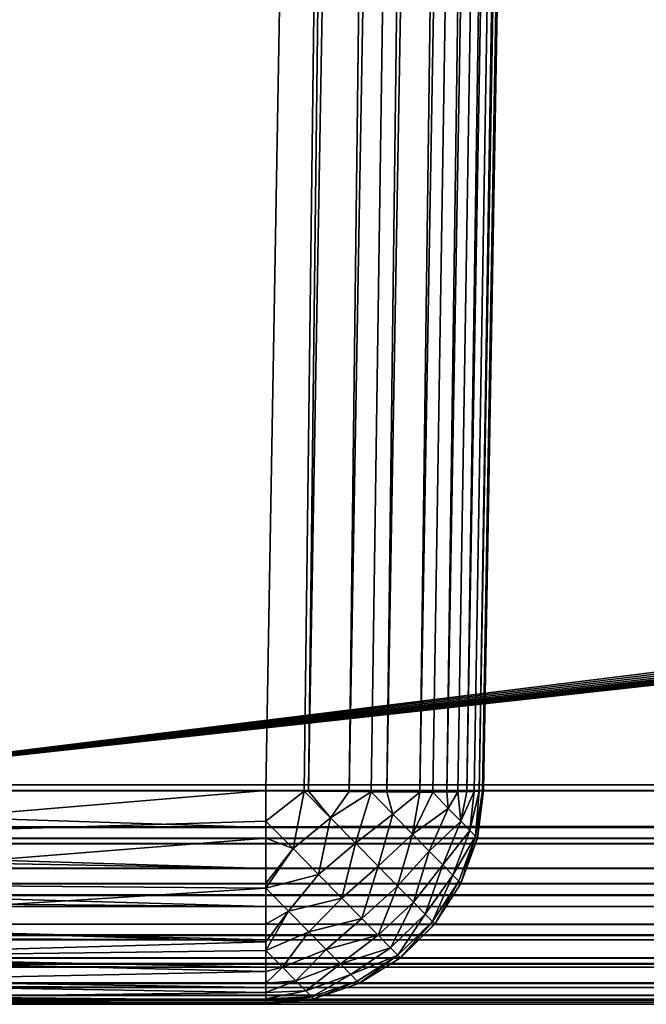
# Model space of a CAD drawing. Header units: millimetres. Extents: x -72 to 72, y -72 to 72.
# Tile 9 of 65: x -68.81 to -67.37, y -72.5 to -70.24. Entities that reach past the tile are written whole.
import ezdxf

# ---------------------------------------------------------------- set-up
doc = ezdxf.new("R2010")
doc.units = ezdxf.units.MM
doc.header["$LTSCALE"] = 65.185185
for name, color, linetype in [('100', 7, 'CONTINUOUS'), ('101', 7, 'CONTINUOUS'), ('102', 7, 'CONTINUOUS'), ('110', 7, 'CONTINUOUS'), ('137', 7, 'CONTINUOUS'), ('138', 7, 'CONTINUOUS'), ('139', 7, 'CONTINUOUS'), ('49', 7, 'CONTINUOUS'), ('53', 7, 'CONTINUOUS'), ('60', 7, 'CONTINUOUS'), ('63', 7, 'CONTINUOUS'), ('66', 7, 'CONTINUOUS'), ('77', 7, 'CONTINUOUS'), ('86', 7, 'CONTINUOUS'), ('92', 7, 'CONTINUOUS')]:
    doc.layers.add(name, color=color, linetype=linetype)

msp = doc.modelspace()

# ---------------------------------------------------------------- linework, layer by layer
at = {"layer": '100', "color": 18, "linetype": 'Continuous', "true_color": 0x640303}
for points in [[(-68.2413, -72.0087, 9.45), (-69.5501, -72.0087, 9.45), (-69.5501, -72.1185, 9.4358), (-68.2413, -72.0087, 9.45)], [(-68.2413, -72.0789, 9.4438), (-68.2413, -72.0087, 9.45), (-69.5501, -72.1185, 9.4358), (-68.2413, -72.0789, 9.4438)], [(-68.2413, -72.1185, 9.4358), (-68.2413, -72.0789, 9.4438), (-69.5501, -72.1185, 9.4358), (-68.2413, -72.1185, 9.4358)], [(-68.2413, -72.2225, 9.3978), (-68.2413, -72.1185, 9.4358), (-69.5501, -72.2226, 9.3978), (-68.2413, -72.2225, 9.3978)], [(-69.5501, -72.2226, 9.3978), (-68.2413, -72.1185, 9.4358), (-69.5501, -72.1185, 9.4358), (-69.5501, -72.2226, 9.3978)], [(-68.2413, -72.2333, 9.3923), (-68.2413, -72.2225, 9.3978), (-69.5501, -72.2226, 9.3978), (-68.2413, -72.2333, 9.3923)], [(-69.5501, -72.3158, 9.3377), (-68.2413, -72.2333, 9.3923), (-69.5501, -72.2226, 9.3978), (-69.5501, -72.3158, 9.3377)], [(-68.2413, -72.3156, 9.3379), (-68.2413, -72.2333, 9.3923), (-69.5501, -72.3158, 9.3377), (-68.2413, -72.3156, 9.3379)], [(-68.2413, -72.3566, 9.3005), (-68.2413, -72.3156, 9.3379), (-69.5501, -72.3158, 9.3377), (-68.2413, -72.3566, 9.3005)], [(-69.5501, -72.3934, 9.2586), (-68.2413, -72.3566, 9.3005), (-69.5501, -72.3158, 9.3377), (-69.5501, -72.3934, 9.2586)], [(-68.2413, -72.3762, 9.2795), (-68.2413, -72.3566, 9.3005), (-69.5501, -72.3934, 9.2586), (-68.2413, -72.3762, 9.2795)], [(-68.2413, -72.3932, 9.2589), (-68.2413, -72.3762, 9.2795), (-69.5501, -72.3934, 9.2586), (-68.2413, -72.3932, 9.2589)], [(-68.2413, -72.425, 9.2134), (-68.2413, -72.3932, 9.2589), (-69.5501, -72.3934, 9.2586), (-68.2413, -72.425, 9.2134)], [(-69.5501, -72.4518, 9.1644), (-68.2413, -72.425, 9.2134), (-69.5501, -72.3934, 9.2586), (-69.5501, -72.4518, 9.1644)], [(-68.2413, -72.4516, 9.1648), (-68.2413, -72.425, 9.2134), (-69.5501, -72.4518, 9.1644), (-68.2413, -72.4516, 9.1648)], [(-68.2413, -72.4726, 9.1134), (-68.2413, -72.4516, 9.1648), (-69.5501, -72.4518, 9.1644), (-68.2413, -72.4726, 9.1134)], [(-69.5501, -72.4879, 9.0596), (-68.2413, -72.4726, 9.1134), (-69.5501, -72.4518, 9.1644), (-69.5501, -72.4879, 9.0596)], [(-68.2413, -72.4877, 9.0601), (-68.2413, -72.4726, 9.1134), (-69.5501, -72.4879, 9.0596), (-68.2413, -72.4877, 9.0601)], [(-68.2413, -72.4969, 9.0054), (-68.2413, -72.4877, 9.0601), (-69.5501, -72.4879, 9.0596), (-68.2413, -72.4969, 9.0054)], [(-69.5501, -72.5, 8.9501), (-68.2413, -72.4969, 9.0054), (-69.5501, -72.4879, 9.0596), (-69.5501, -72.5, 8.9501)], [(-69.5501, -72.5, 8.9501), (-68.2413, -72.5, 8.9501), (-68.2413, -72.4969, 9.0054), (-69.5501, -72.5, 8.9501)]]:
    msp.add_3dface(points, dxfattribs=at)
at = {"layer": '101', "color": 18, "linetype": 'Continuous', "true_color": 0x640303}
for points in [[(-68.2413, -72.0087, 9.45), (-68.2413, -72.0789, 9.4438), (-68.1533, -72.0101, 9.4422), (-68.2413, -72.0087, 9.45)], [(-67.7598, -72.1136, 9.0223), (-67.7555, -72.118, 8.9501), (-67.7438, -72.0095, 8.9991), (-67.7598, -72.1136, 9.0223)], [(-67.7511, -72.0103, 9.0476), (-67.7598, -72.1136, 9.0223), (-67.7438, -72.0095, 8.9991), (-67.7511, -72.0103, 9.0476)], [(-67.7555, -72.118, 8.9501), (-67.7414, -72.0087, 8.9501), (-67.7438, -72.0095, 8.9991), (-67.7555, -72.118, 8.9501)], [(-68.1533, -72.0101, 9.4422), (-68.2413, -72.0789, 9.4438), (-68.179, -72.1421, 9.4254), (-68.1533, -72.0101, 9.4422)], [(-68.0926, -72.0719, 9.422), (-68.1533, -72.0101, 9.4422), (-68.179, -72.1421, 9.4254), (-68.0926, -72.0719, 9.422)], [(-68.1533, -72.0101, 9.4422), (-68.0926, -72.0719, 9.422), (-68.1438, -72.0103, 9.4404), (-68.1533, -72.0101, 9.4422)], [(-68.1438, -72.0103, 9.4404), (-68.0926, -72.0719, 9.422), (-68.0501, -72.0114, 9.4119), (-68.1438, -72.0103, 9.4404)], [(-68.0926, -72.0719, 9.422), (-67.9994, -72.0119, 9.3875), (-68.0501, -72.0114, 9.4119), (-68.0926, -72.0719, 9.422)], [(-68.0355, -72.13, 9.3868), (-67.9994, -72.0119, 9.3875), (-68.0926, -72.0719, 9.422), (-68.0355, -72.13, 9.3868)], [(-67.9494, -72.0634, 9.3511), (-67.9994, -72.0119, 9.3875), (-68.0355, -72.13, 9.3868), (-67.9494, -72.0634, 9.3511)], [(-67.9994, -72.0119, 9.3875), (-67.9494, -72.0634, 9.3511), (-67.9636, -72.0121, 9.3657), (-67.9994, -72.0119, 9.3875)], [(-67.9636, -72.0121, 9.3657), (-67.9494, -72.0634, 9.3511), (-67.8879, -72.0123, 9.3035), (-67.9636, -72.0121, 9.3657)], [(-67.9494, -72.0634, 9.3511), (-67.9047, -72.1089, 9.3034), (-67.8879, -72.0123, 9.3035), (-67.9494, -72.0634, 9.3511)], [(-67.8224, -72.0499, 9.2184), (-67.8581, -72.0123, 9.271), (-67.9047, -72.1089, 9.3034), (-67.8224, -72.0499, 9.2184)], [(-67.9047, -72.1089, 9.3034), (-67.8581, -72.0123, 9.271), (-67.8879, -72.0123, 9.3035), (-67.9047, -72.1089, 9.3034)], [(-67.8581, -72.0123, 9.271), (-67.8224, -72.0499, 9.2184), (-67.8257, -72.0121, 9.2278), (-67.8581, -72.0123, 9.271)], [(-67.8257, -72.0121, 9.2278), (-67.8224, -72.0499, 9.2184), (-67.8005, -72.0118, 9.1857), (-67.8257, -72.0121, 9.2278)], [(-67.8224, -72.0499, 9.2184), (-67.7938, -72.079, 9.1585), (-67.8005, -72.0118, 9.1857), (-67.8224, -72.0499, 9.2184)], [(-67.8005, -72.0118, 9.1857), (-67.7938, -72.079, 9.1585), (-67.7795, -72.0114, 9.1413), (-67.8005, -72.0118, 9.1857)], [(-67.7938, -72.079, 9.1585), (-67.7727, -72.1005, 9.0925), (-67.763, -72.0109, 9.0952), (-67.7938, -72.079, 9.1585)], [(-67.7795, -72.0114, 9.1413), (-67.7938, -72.079, 9.1585), (-67.763, -72.0109, 9.0952), (-67.7795, -72.0114, 9.1413)], [(-67.7727, -72.1005, 9.0925), (-67.7598, -72.1136, 9.0223), (-67.7511, -72.0103, 9.0476), (-67.7727, -72.1005, 9.0925)], [(-67.763, -72.0109, 9.0952), (-67.7727, -72.1005, 9.0925), (-67.7511, -72.0103, 9.0476), (-67.763, -72.0109, 9.0952)], [(-67.8662, -72.1481, 9.2456), (-67.8224, -72.0499, 9.2184), (-67.9047, -72.1089, 9.3034), (-67.8662, -72.1481, 9.2456)], [(-67.7938, -72.079, 9.1585), (-67.8224, -72.0499, 9.2184), (-67.8662, -72.1481, 9.2456), (-67.7938, -72.079, 9.1585)], [(-68.1204, -72.2018, 9.3913), (-68.0926, -72.0719, 9.422), (-68.179, -72.1421, 9.4254), (-68.1204, -72.2018, 9.3913)], [(-68.0355, -72.13, 9.3868), (-68.0926, -72.0719, 9.422), (-68.1204, -72.2018, 9.3913), (-68.0355, -72.13, 9.3868)], [(-67.9837, -72.1827, 9.3377), (-67.9494, -72.0634, 9.3511), (-68.0355, -72.13, 9.3868), (-67.9837, -72.1827, 9.3377)], [(-67.9047, -72.1089, 9.3034), (-67.9494, -72.0634, 9.3511), (-67.9837, -72.1827, 9.3377), (-67.9047, -72.1089, 9.3034)], [(-68.2413, -72.0789, 9.4438), (-68.2413, -72.1185, 9.4358), (-68.179, -72.1421, 9.4254), (-68.2413, -72.0789, 9.4438)], [(-67.835, -72.1798, 9.1794), (-67.7938, -72.079, 9.1585), (-67.8662, -72.1481, 9.2456), (-67.835, -72.1798, 9.1794)], [(-67.7727, -72.1005, 9.0925), (-67.7938, -72.079, 9.1585), (-67.835, -72.1798, 9.1794), (-67.7727, -72.1005, 9.0925)], [(-67.8121, -72.2031, 9.1067), (-67.7727, -72.1005, 9.0925), (-67.835, -72.1798, 9.1794), (-67.8121, -72.2031, 9.1067)], [(-67.7598, -72.1136, 9.0223), (-67.7727, -72.1005, 9.0925), (-67.8121, -72.2031, 9.1067), (-67.7598, -72.1136, 9.0223)], [(-68.2413, -72.1185, 9.4358), (-68.2413, -72.2225, 9.3978), (-68.179, -72.1421, 9.4254), (-68.2413, -72.1185, 9.4358)], [(-67.9388, -72.2284, 9.2761), (-67.9047, -72.1089, 9.3034), (-67.9837, -72.1827, 9.3377), (-67.9388, -72.2284, 9.2761)], [(-67.8662, -72.1481, 9.2456), (-67.9047, -72.1089, 9.3034), (-67.9388, -72.2284, 9.2761), (-67.8662, -72.1481, 9.2456)], [(-67.7981, -72.2173, 9.0295), (-67.7598, -72.1136, 9.0223), (-67.8121, -72.2031, 9.1067), (-67.7981, -72.2173, 9.0295)], [(-67.7934, -72.2221, 8.9501), (-67.7598, -72.1136, 9.0223), (-67.7981, -72.2173, 9.0295), (-67.7934, -72.2221, 8.9501)], [(-67.7934, -72.2221, 8.9501), (-67.7555, -72.118, 8.9501), (-67.7598, -72.1136, 9.0223), (-67.7934, -72.2221, 8.9501)], [(-68.2413, -72.2225, 9.3978), (-68.2413, -72.2333, 9.3923), (-68.179, -72.1421, 9.4254), (-68.2413, -72.2225, 9.3978)], [(-68.2413, -72.2333, 9.3923), (-68.1204, -72.2018, 9.3913), (-68.179, -72.1421, 9.4254), (-68.2413, -72.2333, 9.3923)], [(-68.067, -72.2561, 9.3426), (-68.0355, -72.13, 9.3868), (-68.1204, -72.2018, 9.3913), (-68.067, -72.2561, 9.3426)], [(-67.9837, -72.1827, 9.3377), (-68.0355, -72.13, 9.3868), (-68.067, -72.2561, 9.3426), (-67.9837, -72.1827, 9.3377)], [(-67.9023, -72.2655, 9.2042), (-67.8662, -72.1481, 9.2456), (-67.9388, -72.2284, 9.2761), (-67.9023, -72.2655, 9.2042)], [(-67.835, -72.1798, 9.1794), (-67.8662, -72.1481, 9.2456), (-67.9023, -72.2655, 9.2042), (-67.835, -72.1798, 9.1794)], [(-68.0207, -72.3032, 9.2809), (-67.9837, -72.1827, 9.3377), (-68.067, -72.2561, 9.3426), (-68.0207, -72.3032, 9.2809)], [(-67.9388, -72.2284, 9.2761), (-67.9837, -72.1827, 9.3377), (-68.0207, -72.3032, 9.2809), (-67.9388, -72.2284, 9.2761)], [(-67.8754, -72.2929, 9.1241), (-67.835, -72.1798, 9.1794), (-67.9023, -72.2655, 9.2042), (-67.8754, -72.2929, 9.1241)], [(-67.8121, -72.2031, 9.1067), (-67.835, -72.1798, 9.1794), (-67.8754, -72.2929, 9.1241), (-67.8121, -72.2031, 9.1067)], [(-68.1204, -72.2018, 9.3913), (-68.2413, -72.2333, 9.3923), (-68.1893, -72.2859, 9.357), (-68.1204, -72.2018, 9.3913)], [(-68.067, -72.2561, 9.3426), (-68.1204, -72.2018, 9.3913), (-68.1893, -72.2859, 9.357), (-68.067, -72.2561, 9.3426)], [(-67.8589, -72.3097, 9.0385), (-67.8121, -72.2031, 9.1067), (-67.8754, -72.2929, 9.1241), (-67.8589, -72.3097, 9.0385)], [(-67.7981, -72.2173, 9.0295), (-67.8121, -72.2031, 9.1067), (-67.8589, -72.3097, 9.0385), (-67.7981, -72.2173, 9.0295)], [(-68.2413, -72.2333, 9.3923), (-68.2413, -72.3156, 9.3379), (-68.1893, -72.2859, 9.357), (-68.2413, -72.2333, 9.3923)], [(-67.9831, -72.3415, 9.2083), (-67.9388, -72.2284, 9.2761), (-68.0207, -72.3032, 9.2809), (-67.9831, -72.3415, 9.2083)], [(-67.9023, -72.2655, 9.2042), (-67.9388, -72.2284, 9.2761), (-67.9831, -72.3415, 9.2083), (-67.9023, -72.2655, 9.2042)], [(-67.8534, -72.3154, 8.9501), (-67.7981, -72.2173, 9.0295), (-67.8589, -72.3097, 9.0385), (-67.8534, -72.3154, 8.9501)], [(-67.8534, -72.3154, 8.9501), (-67.7934, -72.2221, 8.9501), (-67.7981, -72.2173, 9.0295), (-67.8534, -72.3154, 8.9501)], [(-68.1427, -72.3333, 9.3095), (-68.067, -72.2561, 9.3426), (-68.1893, -72.2859, 9.357), (-68.1427, -72.3333, 9.3095)], [(-68.0207, -72.3032, 9.2809), (-68.067, -72.2561, 9.3426), (-68.1427, -72.3333, 9.3095), (-68.0207, -72.3032, 9.2809)], [(-67.9552, -72.3699, 9.1271), (-67.9023, -72.2655, 9.2042), (-67.9831, -72.3415, 9.2083), (-67.9552, -72.3699, 9.1271)], [(-67.8754, -72.2929, 9.1241), (-67.9023, -72.2655, 9.2042), (-67.9552, -72.3699, 9.1271), (-67.8754, -72.2929, 9.1241)], [(-68.2413, -72.3156, 9.3379), (-68.2413, -72.3566, 9.3005), (-68.1893, -72.2859, 9.357), (-68.2413, -72.3156, 9.3379)], [(-68.2413, -72.3566, 9.3005), (-68.2413, -72.3762, 9.2795), (-68.1893, -72.2859, 9.357), (-68.2413, -72.3566, 9.3005)], [(-68.2413, -72.3762, 9.2795), (-68.1427, -72.3333, 9.3095), (-68.1893, -72.2859, 9.357), (-68.2413, -72.3762, 9.2795)], [(-68.1026, -72.3741, 9.2514), (-68.0207, -72.3032, 9.2809), (-68.1427, -72.3333, 9.3095), (-68.1026, -72.3741, 9.2514)], [(-67.9831, -72.3415, 9.2083), (-68.0207, -72.3032, 9.2809), (-68.1026, -72.3741, 9.2514), (-67.9831, -72.3415, 9.2083)], [(-67.9381, -72.3872, 9.0401), (-67.8754, -72.2929, 9.1241), (-67.9552, -72.3699, 9.1271), (-67.9381, -72.3872, 9.0401)], [(-67.8589, -72.3097, 9.0385), (-67.8754, -72.2929, 9.1241), (-67.9381, -72.3872, 9.0401), (-67.8589, -72.3097, 9.0385)], [(-67.9324, -72.3931, 8.9501), (-67.8589, -72.3097, 9.0385), (-67.9381, -72.3872, 9.0401), (-67.9324, -72.3931, 8.9501)], [(-67.9324, -72.3931, 8.9501), (-67.8534, -72.3154, 8.9501), (-67.8589, -72.3097, 9.0385), (-67.9324, -72.3931, 8.9501)], [(-68.1427, -72.3333, 9.3095), (-68.2413, -72.3762, 9.2795), (-68.2031, -72.4147, 9.2268), (-68.1427, -72.3333, 9.3095)], [(-68.1026, -72.3741, 9.2514), (-68.1427, -72.3333, 9.3095), (-68.2031, -72.4147, 9.2268), (-68.1026, -72.3741, 9.2514)], [(-68.0701, -72.4072, 9.1843), (-67.9831, -72.3415, 9.2083), (-68.1026, -72.3741, 9.2514), (-68.0701, -72.4072, 9.1843)], [(-67.9552, -72.3699, 9.1271), (-67.9831, -72.3415, 9.2083), (-68.0701, -72.4072, 9.1843), (-67.9552, -72.3699, 9.1271)], [(-68.0462, -72.4316, 9.1102), (-67.9552, -72.3699, 9.1271), (-68.0701, -72.4072, 9.1843), (-68.0462, -72.4316, 9.1102)], [(-67.9381, -72.3872, 9.0401), (-67.9552, -72.3699, 9.1271), (-68.0462, -72.4316, 9.1102), (-67.9381, -72.3872, 9.0401)], [(-68.2413, -72.3762, 9.2795), (-68.2413, -72.3932, 9.2589), (-68.2413, -72.425, 9.2134), (-68.2413, -72.3762, 9.2795)], [(-68.2413, -72.3762, 9.2795), (-68.2413, -72.425, 9.2134), (-68.2031, -72.4147, 9.2268), (-68.2413, -72.3762, 9.2795)], [(-68.1724, -72.4459, 9.1656), (-68.1026, -72.3741, 9.2514), (-68.2031, -72.4147, 9.2268), (-68.1724, -72.4459, 9.1656)], [(-68.0701, -72.4072, 9.1843), (-68.1026, -72.3741, 9.2514), (-68.1724, -72.4459, 9.1656), (-68.0701, -72.4072, 9.1843)], [(-68.0315, -72.4465, 9.0314), (-67.9381, -72.3872, 9.0401), (-68.0462, -72.4316, 9.1102), (-68.0315, -72.4465, 9.0314)], [(-68.0266, -72.4515, 8.9501), (-67.9381, -72.3872, 9.0401), (-68.0315, -72.4465, 9.0314), (-68.0266, -72.4515, 8.9501)], [(-68.0266, -72.4515, 8.9501), (-67.9324, -72.3931, 8.9501), (-67.9381, -72.3872, 9.0401), (-68.0266, -72.4515, 8.9501)], [(-68.2413, -72.425, 9.2134), (-68.2413, -72.4516, 9.1648), (-68.2031, -72.4147, 9.2268), (-68.2413, -72.425, 9.2134)], [(-68.2413, -72.4516, 9.1648), (-68.1724, -72.4459, 9.1656), (-68.2031, -72.4147, 9.2268), (-68.2413, -72.4516, 9.1648)], [(-68.1498, -72.4689, 9.0976), (-68.0701, -72.4072, 9.1843), (-68.1724, -72.4459, 9.1656), (-68.1498, -72.4689, 9.0976)], [(-68.0462, -72.4316, 9.1102), (-68.0701, -72.4072, 9.1843), (-68.1498, -72.4689, 9.0976), (-68.0462, -72.4316, 9.1102)], [(-68.136, -72.483, 9.025), (-68.0462, -72.4316, 9.1102), (-68.1498, -72.4689, 9.0976), (-68.136, -72.483, 9.025)], [(-68.0315, -72.4465, 9.0314), (-68.0462, -72.4316, 9.1102), (-68.136, -72.483, 9.025), (-68.0315, -72.4465, 9.0314)], [(-68.2413, -72.4516, 9.1648), (-68.2413, -72.4726, 9.1134), (-68.1724, -72.4459, 9.1656), (-68.2413, -72.4516, 9.1648)], [(-68.2413, -72.4726, 9.1134), (-68.1498, -72.4689, 9.0976), (-68.1724, -72.4459, 9.1656), (-68.2413, -72.4726, 9.1134)], [(-68.1313, -72.4877, 8.9501), (-68.0315, -72.4465, 9.0314), (-68.136, -72.483, 9.025), (-68.1313, -72.4877, 8.9501)], [(-68.1313, -72.4877, 8.9501), (-68.0266, -72.4515, 8.9501), (-68.0315, -72.4465, 9.0314), (-68.1313, -72.4877, 8.9501)], [(-68.2413, -72.4726, 9.1134), (-68.2413, -72.4877, 9.0601), (-68.1498, -72.4689, 9.0976), (-68.2413, -72.4726, 9.1134)], [(-68.2413, -72.4877, 9.0601), (-68.136, -72.483, 9.025), (-68.1498, -72.4689, 9.0976), (-68.2413, -72.4877, 9.0601)], [(-68.2413, -72.5, 8.9501), (-68.1313, -72.4877, 8.9501), (-68.136, -72.483, 9.025), (-68.2413, -72.5, 8.9501)], [(-68.2413, -72.4969, 9.0054), (-68.2413, -72.5, 8.9501), (-68.136, -72.483, 9.025), (-68.2413, -72.4969, 9.0054)], [(-68.2413, -72.4877, 9.0601), (-68.2413, -72.4969, 9.0054), (-68.136, -72.483, 9.025), (-68.2413, -72.4877, 9.0601)]]:
    msp.add_3dface(points, dxfattribs=at)
at = {"layer": '102', "color": 18, "linetype": 'Continuous', "true_color": 0x640303}
for points in [[(-67.9359, -54.5068, 9.7555), (-68.2413, -72.0087, 9.45), (-68.1533, -72.0101, 9.4422), (-67.9359, -54.5068, 9.7555)], [(-67.9359, -54.5068, 9.7555), (-68.1533, -72.0101, 9.4422), (-68.1438, -72.0103, 9.4404), (-67.9359, -54.5068, 9.7555)], [(-67.9359, -54.5068, 9.7555), (-68.1438, -72.0103, 9.4404), (-67.8383, -54.5074, 9.7459), (-67.9359, -54.5068, 9.7555)], [(-68.1438, -72.0103, 9.4404), (-68.0501, -72.0114, 9.4119), (-67.8383, -54.5074, 9.7459), (-68.1438, -72.0103, 9.4404)], [(-67.8383, -54.5074, 9.7459), (-68.0501, -72.0114, 9.4119), (-67.7445, -54.5076, 9.7174), (-67.8383, -54.5074, 9.7459)], [(-68.0501, -72.0114, 9.4119), (-67.9994, -72.0119, 9.3875), (-67.7445, -54.5076, 9.7174), (-68.0501, -72.0114, 9.4119)], [(-67.9994, -72.0119, 9.3875), (-67.9636, -72.0121, 9.3657), (-67.7445, -54.5076, 9.7174), (-67.9994, -72.0119, 9.3875)], [(-67.9636, -72.0121, 9.3657), (-67.8879, -72.0123, 9.3035), (-67.6581, -54.5075, 9.6712), (-67.9636, -72.0121, 9.3657)], [(-67.7445, -54.5076, 9.7174), (-67.9636, -72.0121, 9.3657), (-67.6581, -54.5075, 9.6712), (-67.7445, -54.5076, 9.7174)], [(-67.8879, -72.0123, 9.3035), (-67.8581, -72.0123, 9.271), (-67.5823, -54.507, 9.609), (-67.8879, -72.0123, 9.3035)], [(-67.6581, -54.5075, 9.6712), (-67.8879, -72.0123, 9.3035), (-67.5823, -54.507, 9.609), (-67.6581, -54.5075, 9.6712)], [(-67.8581, -72.0123, 9.271), (-67.8257, -72.0121, 9.2278), (-67.5823, -54.507, 9.609), (-67.8581, -72.0123, 9.271)], [(-67.8257, -72.0121, 9.2278), (-67.8005, -72.0118, 9.1857), (-67.5201, -54.5062, 9.5333), (-67.8257, -72.0121, 9.2278)], [(-67.5823, -54.507, 9.609), (-67.8257, -72.0121, 9.2278), (-67.5201, -54.5062, 9.5333), (-67.5823, -54.507, 9.609)], [(-67.8005, -72.0118, 9.1857), (-67.7795, -72.0114, 9.1413), (-67.5201, -54.5062, 9.5333), (-67.8005, -72.0118, 9.1857)], [(-67.7795, -72.0114, 9.1413), (-67.763, -72.0109, 9.0952), (-67.4739, -54.5052, 9.4468), (-67.7795, -72.0114, 9.1413)], [(-67.5201, -54.5062, 9.5333), (-67.7795, -72.0114, 9.1413), (-67.4739, -54.5052, 9.4468), (-67.5201, -54.5062, 9.5333)], [(-67.763, -72.0109, 9.0952), (-67.7511, -72.0103, 9.0476), (-67.4739, -54.5052, 9.4468), (-67.763, -72.0109, 9.0952)], [(-67.7511, -72.0103, 9.0476), (-67.7438, -72.0095, 8.9991), (-67.4455, -54.504, 9.353), (-67.7511, -72.0103, 9.0476)], [(-67.4739, -54.5052, 9.4468), (-67.7511, -72.0103, 9.0476), (-67.4455, -54.504, 9.353), (-67.4739, -54.5052, 9.4468)], [(-67.7438, -72.0095, 8.9991), (-67.7414, -72.0087, 8.9501), (-67.4455, -54.504, 9.353), (-67.7438, -72.0095, 8.9991)], [(-67.7414, -72.0087, 8.9501), (-67.4359, -54.5027, 9.2557), (-67.4455, -54.504, 9.353), (-67.7414, -72.0087, 8.9501)]]:
    msp.add_3dface(points, dxfattribs=at)
at = {"layer": '110', "color": 18, "linetype": 'Continuous', "true_color": 0x640303}
for points in [[(-71.2923, -72.0938, 7.7165), (-71.2923, -71.9956, 7.7077), (-68.2413, -72.0938, 7.7165), (-71.2923, -72.0938, 7.7165)], [(-71.2923, -71.9956, 7.7077), (-68.2413, -71.9956, 7.7077), (-68.2413, -72.0938, 7.7165), (-71.2923, -71.9956, 7.7077)], [(-71.2923, -72.131, 7.7251), (-71.2923, -72.0938, 7.7165), (-68.2413, -72.1883, 7.7445), (-71.2923, -72.131, 7.7251)], [(-68.2413, -72.1883, 7.7445), (-71.2923, -72.0938, 7.7165), (-68.2413, -72.0938, 7.7165), (-68.2413, -72.1883, 7.7445)], [(-71.2923, -72.1883, 7.7445), (-71.2923, -72.131, 7.7251), (-68.2413, -72.1883, 7.7445), (-71.2923, -72.1883, 7.7445)], [(-71.2923, -72.2497, 7.7745), (-71.2923, -72.1883, 7.7445), (-68.2413, -72.2755, 7.7904), (-71.2923, -72.2497, 7.7745)], [(-68.2413, -72.2755, 7.7904), (-71.2923, -72.1883, 7.7445), (-68.2413, -72.1883, 7.7445), (-68.2413, -72.2755, 7.7904)], [(-71.2923, -72.2755, 7.7904), (-71.2923, -72.2497, 7.7745), (-68.2413, -72.2755, 7.7904), (-71.2923, -72.2755, 7.7904)], [(-71.2923, -72.3418, 7.8428), (-71.2923, -72.2755, 7.7904), (-68.2413, -72.352, 7.8526), (-71.2923, -72.3418, 7.8428)], [(-68.2413, -72.352, 7.8526), (-71.2923, -72.2755, 7.7904), (-68.2413, -72.2755, 7.7904), (-68.2413, -72.352, 7.8526)], [(-71.2923, -72.352, 7.8526), (-71.2923, -72.3418, 7.8428), (-68.2413, -72.352, 7.8526), (-71.2923, -72.352, 7.8526)], [(-71.2923, -72.4074, 7.9178), (-71.2923, -72.352, 7.8526), (-68.2413, -72.4148, 7.9285), (-71.2923, -72.4074, 7.9178)], [(-68.2413, -72.4148, 7.9285), (-71.2923, -72.352, 7.8526), (-68.2413, -72.352, 7.8526), (-68.2413, -72.4148, 7.9285)], [(-71.2923, -72.4148, 7.9285), (-71.2923, -72.4074, 7.9178), (-68.2413, -72.4148, 7.9285), (-71.2923, -72.4148, 7.9285)], [(-71.2923, -72.4514, 7.9927), (-71.2923, -72.4148, 7.9285), (-68.2413, -72.4615, 8.0153), (-71.2923, -72.4514, 7.9927)], [(-68.2413, -72.4615, 8.0153), (-71.2923, -72.4148, 7.9285), (-68.2413, -72.4148, 7.9285), (-68.2413, -72.4615, 8.0153)], [(-71.2923, -72.4615, 8.0153), (-71.2923, -72.4514, 7.9927), (-68.2413, -72.4615, 8.0153), (-71.2923, -72.4615, 8.0153)], [(-71.2923, -72.4795, 8.0659), (-71.2923, -72.4615, 8.0153), (-68.2413, -72.4903, 8.1096), (-71.2923, -72.4795, 8.0659)], [(-68.2413, -72.4903, 8.1096), (-71.2923, -72.4615, 8.0153), (-68.2413, -72.4615, 8.0153), (-68.2413, -72.4903, 8.1096)], [(-71.2923, -72.4903, 8.1096), (-71.2923, -72.4795, 8.0659), (-68.2413, -72.4903, 8.1096), (-71.2923, -72.4903, 8.1096)], [(-68.2413, -72.5, 8.2077), (-71.2923, -72.4951, 8.1376), (-71.2923, -72.4903, 8.1096), (-68.2413, -72.5, 8.2077)], [(-68.2413, -72.5, 8.2077), (-71.2923, -72.4903, 8.1096), (-68.2413, -72.4903, 8.1096), (-68.2413, -72.5, 8.2077)], [(-68.2413, -72.5, 8.2077), (-71.2923, -72.5, 8.2077), (-71.2923, -72.4951, 8.1376), (-68.2413, -72.5, 8.2077)]]:
    msp.add_3dface(points, dxfattribs=at)
at = {"layer": '137', "color": 7, "linetype": 'Continuous'}
for points in [[(72.5, -72.5), (-72.5, -72.5), (72.5, 72.5), (72.5, -72.5)], [(72.5, 72.5), (-72.5, -72.5), (-72.5, 72.5), (72.5, 72.5)]]:
    msp.add_3dface(points, dxfattribs=at)
at = {"layer": '138', "color": 7, "linetype": 'Continuous'}
for points in [[(-72.5, -72.5, 8), (72.5, -72.5, 8), (-69, 6, 8), (-72.5, -72.5, 8)], [(-69, 6, 8), (72.5, -72.5, 8), (69, 6, 8), (-69, 6, 8)]]:
    msp.add_3dface(points, dxfattribs=at)
at = {"layer": '139', "color": 7, "linetype": 'Continuous'}
for points in [[(-72.5, -72.5), (72.5, -72.5), (-72.5, -72.5, 8), (-72.5, -72.5)], [(-72.5, -72.5, 8), (72.5, -72.5), (72.5, -72.5, 8), (-72.5, -72.5, 8)]]:
    msp.add_3dface(points, dxfattribs=at)
at = {"layer": '49', "color": 18, "linetype": 'Continuous', "true_color": 0x640303}
for points in [[(-68.2413, -72.5, 8.2077), (-70.05, -72.5, 9.084), (-71.2923, -72.5, 8.2077), (-68.2413, -72.5, 8.2077)], [(71.2923, -72.5, 29.7923), (-71.2923, -72.5, 29.7923), (69.5501, -72.5, 29.0499), (71.2923, -72.5, 29.7923)], [(69.5501, -72.5, 29.0499), (-71.2923, -72.5, 29.7923), (-69.5501, -72.5, 29.0499), (69.5501, -72.5, 29.0499)], [(-69.892, -72.5, 9.0104), (-70.05, -72.5, 9.084), (-68.2413, -72.5, 8.2077), (-69.892, -72.5, 9.0104)], [(-69.7236, -72.5, 8.9653), (-69.892, -72.5, 9.0104), (-68.2413, -72.5, 8.2077), (-69.7236, -72.5, 8.9653)], [(-69.5501, -72.5, 8.9501), (-69.7236, -72.5, 8.9653), (-68.2413, -72.5, 8.2077), (-69.5501, -72.5, 8.9501)], [(-68.2413, -72.5, 8.9501), (-69.5501, -72.5, 8.9501), (-68.2413, -72.5, 8.2077), (-68.2413, -72.5, 8.9501)]]:
    msp.add_3dface(points, dxfattribs=at)
at = {"layer": '53', "color": 18, "linetype": 'Continuous', "true_color": 0x640303}
for points in [[(-67.7414, -72.0087, 8.2077), (-67.4359, -54.5027, 8.3604), (-67.7414, -72.0087, 8.9501), (-67.7414, -72.0087, 8.2077)], [(-67.7414, -72.0087, 8.9501), (-67.4359, -54.5027, 8.3604), (-67.4359, -54.5027, 9.2557), (-67.7414, -72.0087, 8.9501)]]:
    msp.add_3dface(points, dxfattribs=at)
at = {"layer": '60', "color": 18, "linetype": 'Continuous', "true_color": 0x640303}
for points in [[(-67.5782, -55.7634, 30.1507), (-71.0043, -38.9956, 30.0043), (-71.2923, -71.9956, 30.2923), (-67.5782, -55.7634, 30.1507)], [(-67.5133, -56.0196, 30.1529), (-67.5782, -55.7634, 30.1507), (-71.2923, -71.9956, 30.2923), (-67.5133, -56.0196, 30.1529)], [(-67.4071, -56.2616, 30.155), (-67.5133, -56.0196, 30.1529), (-71.2923, -71.9956, 30.2923), (-67.4071, -56.2616, 30.155)], [(-67.2626, -56.4828, 30.1569), (-67.4071, -56.2616, 30.155), (-71.2923, -71.9956, 30.2923), (-67.2626, -56.4828, 30.1569)], [(-67.0836, -56.6772, 30.1586), (-67.2626, -56.4828, 30.1569), (-71.2923, -71.9956, 30.2923), (-67.0836, -56.6772, 30.1586)], [(-66.8751, -56.8395, 30.16), (-67.0836, -56.6772, 30.1586), (-71.2923, -71.9956, 30.2923), (-66.8751, -56.8395, 30.16)], [(-66.6427, -56.9652, 30.1611), (-66.8751, -56.8395, 30.16), (-71.2923, -71.9956, 30.2923), (-66.6427, -56.9652, 30.1611)], [(-66.3928, -57.051, 30.1619), (-66.6427, -56.9652, 30.1611), (-71.2923, -71.9956, 30.2923), (-66.3928, -57.051, 30.1619)], [(-66.1321, -57.0945, 30.1623), (-66.3928, -57.051, 30.1619), (-71.2923, -71.9956, 30.2923), (-66.1321, -57.0945, 30.1623)], [(71.2923, -71.9956, 30.2923), (-66.1321, -57.0945, 30.1623), (-71.2923, -71.9956, 30.2923), (71.2923, -71.9956, 30.2923)]]:
    msp.add_3dface(points, dxfattribs=at)
at = {"layer": '63', "color": 18, "linetype": 'Continuous', "true_color": 0x640303}
for points in [[(-69.0087, -40.9913, 28.0086), (-67.6, -55.5, 28.2618), (-69.5501, -72.0087, 28.55), (-69.0087, -40.9913, 28.0086)], [(-67.6, -55.5, 28.2618), (-67.5782, -55.7634, 28.2664), (-69.5501, -72.0087, 28.55), (-67.6, -55.5, 28.2618)], [(-64.4867, -56.0196, 28.2709), (64.4, -55.5, 28.2618), (-69.5501, -72.0087, 28.55), (-64.4867, -56.0196, 28.2709)], [(64.4, -55.5, 28.2618), (64.4218, -55.7634, 28.2664), (-69.5501, -72.0087, 28.55), (64.4, -55.5, 28.2618)], [(-67.5782, -55.7634, 28.2664), (-67.5133, -56.0196, 28.2709), (-69.5501, -72.0087, 28.55), (-67.5782, -55.7634, 28.2664)], [(64.4218, -55.7634, 28.2664), (64.4867, -56.0196, 28.2709), (-69.5501, -72.0087, 28.55), (64.4218, -55.7634, 28.2664)], [(-67.5133, -56.0196, 28.2709), (-67.4071, -56.2616, 28.2751), (-69.5501, -72.0087, 28.55), (-67.5133, -56.0196, 28.2709)], [(-64.5929, -56.2616, 28.2751), (-64.4867, -56.0196, 28.2709), (-69.5501, -72.0087, 28.55), (-64.5929, -56.2616, 28.2751)], [(64.4867, -56.0196, 28.2709), (64.5929, -56.2616, 28.2751), (-69.5501, -72.0087, 28.55), (64.4867, -56.0196, 28.2709)], [(-67.4071, -56.2616, 28.2751), (-67.2626, -56.4828, 28.279), (-69.5501, -72.0087, 28.55), (-67.4071, -56.2616, 28.2751)], [(-64.7374, -56.4828, 28.279), (-64.5929, -56.2616, 28.2751), (-69.5501, -72.0087, 28.55), (-64.7374, -56.4828, 28.279)], [(64.5929, -56.2616, 28.2751), (64.7374, -56.4828, 28.279), (-69.5501, -72.0087, 28.55), (64.5929, -56.2616, 28.2751)], [(-67.2626, -56.4828, 28.279), (-67.0836, -56.6772, 28.2824), (-69.5501, -72.0087, 28.55), (-67.2626, -56.4828, 28.279)], [(-64.9164, -56.6772, 28.2824), (-64.7374, -56.4828, 28.279), (-69.5501, -72.0087, 28.55), (-64.9164, -56.6772, 28.2824)], [(64.7374, -56.4828, 28.279), (64.9164, -56.6772, 28.2824), (-69.5501, -72.0087, 28.55), (64.7374, -56.4828, 28.279)], [(-67.0836, -56.6772, 28.2824), (-66.875, -56.8395, 28.2852), (-69.5501, -72.0087, 28.55), (-67.0836, -56.6772, 28.2824)], [(-65.125, -56.8395, 28.2852), (-64.9164, -56.6772, 28.2824), (-69.5501, -72.0087, 28.55), (-65.125, -56.8395, 28.2852)], [(64.9164, -56.6772, 28.2824), (65.125, -56.8395, 28.2852), (-69.5501, -72.0087, 28.55), (64.9164, -56.6772, 28.2824)], [(-66.875, -56.8395, 28.2852), (-66.6426, -56.9653, 28.2874), (-69.5501, -72.0087, 28.55), (-66.875, -56.8395, 28.2852)], [(-65.3574, -56.9653, 28.2874), (-65.125, -56.8395, 28.2852), (-69.5501, -72.0087, 28.55), (-65.3574, -56.9653, 28.2874)], [(65.125, -56.8395, 28.2852), (65.3574, -56.9653, 28.2874), (-69.5501, -72.0087, 28.55), (65.125, -56.8395, 28.2852)], [(-66.6426, -56.9653, 28.2874), (-66.3927, -57.051, 28.2889), (-69.5501, -72.0087, 28.55), (-66.6426, -56.9653, 28.2874)], [(-65.6073, -57.051, 28.2889), (-65.3574, -56.9653, 28.2874), (-69.5501, -72.0087, 28.55), (-65.6073, -57.051, 28.2889)], [(65.3574, -56.9653, 28.2874), (65.6073, -57.051, 28.2889), (-69.5501, -72.0087, 28.55), (65.3574, -56.9653, 28.2874)], [(-66.3927, -57.051, 28.2889), (-66.1321, -57.0945, 28.2897), (-69.5501, -72.0087, 28.55), (-66.3927, -57.051, 28.2889)], [(-65.8679, -57.0945, 28.2897), (-65.6073, -57.051, 28.2889), (-69.5501, -72.0087, 28.55), (-65.8679, -57.0945, 28.2897)], [(65.6073, -57.051, 28.2889), (65.8679, -57.0945, 28.2897), (-69.5501, -72.0087, 28.55), (65.6073, -57.051, 28.2889)], [(-66.1321, -57.0945, 28.2897), (-65.8679, -57.0945, 28.2897), (-69.5501, -72.0087, 28.55), (-66.1321, -57.0945, 28.2897)], [(65.8679, -57.0945, 28.2897), (66.1321, -57.0945, 28.2897), (-69.5501, -72.0087, 28.55), (65.8679, -57.0945, 28.2897)], [(66.1321, -57.0945, 28.2897), (69.5501, -72.0087, 28.55), (-69.5501, -72.0087, 28.55), (66.1321, -57.0945, 28.2897)]]:
    msp.add_3dface(points, dxfattribs=at)
at = {"layer": '66', "color": 18, "linetype": 'Continuous', "true_color": 0x640303}
for points in [[(-69.0087, -40.9913, 9.9914), (-69.5501, -72.0087, 9.45), (-67.9116, -54.2063, 9.7608), (-69.0087, -40.9913, 9.9914)], [(-69.5501, -72.0087, 9.45), (-67.9359, -54.5068, 9.7555), (-67.9116, -54.2063, 9.7608), (-69.5501, -72.0087, 9.45)], [(-68.2413, -72.0087, 9.45), (-67.9359, -54.5068, 9.7555), (-69.5501, -72.0087, 9.45), (-68.2413, -72.0087, 9.45)]]:
    msp.add_3dface(points, dxfattribs=at)
at = {"layer": '77', "color": 18, "linetype": 'Continuous', "true_color": 0x640303}
for points in [[(-67.7556, -72.1185, 8.2077), (-67.7414, -72.0087, 8.2077), (-67.7555, -72.118, 8.9501), (-67.7556, -72.1185, 8.2077)], [(-67.7414, -72.0087, 8.2077), (-67.7414, -72.0087, 8.9501), (-67.7555, -72.118, 8.9501), (-67.7414, -72.0087, 8.2077)], [(-67.7936, -72.2225, 8.2077), (-67.7556, -72.1185, 8.2077), (-67.7934, -72.2221, 8.9501), (-67.7936, -72.2225, 8.2077)], [(-67.7934, -72.2221, 8.9501), (-67.7556, -72.1185, 8.2077), (-67.7555, -72.118, 8.9501), (-67.7934, -72.2221, 8.9501)], [(-67.8536, -72.3156, 8.2077), (-67.7936, -72.2225, 8.2077), (-67.8534, -72.3154, 8.9501), (-67.8536, -72.3156, 8.2077)], [(-67.8534, -72.3154, 8.9501), (-67.7936, -72.2225, 8.2077), (-67.7934, -72.2221, 8.9501), (-67.8534, -72.3154, 8.9501)], [(-67.9325, -72.3932, 8.2077), (-67.8536, -72.3156, 8.2077), (-67.9324, -72.3931, 8.9501), (-67.9325, -72.3932, 8.2077)], [(-67.9324, -72.3931, 8.9501), (-67.8536, -72.3156, 8.2077), (-67.8534, -72.3154, 8.9501), (-67.9324, -72.3931, 8.9501)], [(-68.0267, -72.4516, 8.2077), (-67.9325, -72.3932, 8.2077), (-68.0266, -72.4515, 8.9501), (-68.0267, -72.4516, 8.2077)], [(-68.0266, -72.4515, 8.9501), (-67.9325, -72.3932, 8.2077), (-67.9324, -72.3931, 8.9501), (-68.0266, -72.4515, 8.9501)], [(-68.1313, -72.4877, 8.9501), (-68.0267, -72.4516, 8.2077), (-68.0266, -72.4515, 8.9501), (-68.1313, -72.4877, 8.9501)], [(-68.1313, -72.4877, 8.2077), (-68.0267, -72.4516, 8.2077), (-68.1313, -72.4877, 8.9501), (-68.1313, -72.4877, 8.2077)], [(-68.2413, -72.5, 8.9501), (-68.2413, -72.5, 8.2077), (-68.1313, -72.4877, 8.2077), (-68.2413, -72.5, 8.9501)], [(-68.2413, -72.5, 8.9501), (-68.1313, -72.4877, 8.2077), (-68.1313, -72.4877, 8.9501), (-68.2413, -72.5, 8.9501)]]:
    msp.add_3dface(points, dxfattribs=at)
at = {"layer": '86', "color": 18, "linetype": 'Continuous', "true_color": 0x640303}
for points in [[(71.2923, -71.9956, 30.2923), (-71.2923, -71.9956, 30.2923), (-71.2923, -72.0938, 30.2835), (71.2923, -71.9956, 30.2923)], [(71.2923, -72.0938, 30.2835), (71.2923, -71.9956, 30.2923), (-71.2923, -72.0938, 30.2835), (71.2923, -72.0938, 30.2835)], [(71.2923, -72.131, 30.2749), (71.2923, -72.0938, 30.2835), (-71.2923, -72.131, 30.2749), (71.2923, -72.131, 30.2749)], [(-71.2923, -72.131, 30.2749), (71.2923, -72.0938, 30.2835), (-71.2923, -72.0938, 30.2835), (-71.2923, -72.131, 30.2749)], [(71.2923, -72.1883, 30.2555), (71.2923, -72.131, 30.2749), (-71.2923, -72.1883, 30.2555), (71.2923, -72.1883, 30.2555)], [(-71.2923, -72.1883, 30.2555), (71.2923, -72.131, 30.2749), (-71.2923, -72.131, 30.2749), (-71.2923, -72.1883, 30.2555)], [(71.2923, -72.2497, 30.2255), (71.2923, -72.1883, 30.2555), (-71.2923, -72.2497, 30.2255), (71.2923, -72.2497, 30.2255)], [(-71.2923, -72.2497, 30.2255), (71.2923, -72.1883, 30.2555), (-71.2923, -72.1883, 30.2555), (-71.2923, -72.2497, 30.2255)], [(71.2923, -72.2755, 30.2096), (71.2923, -72.2497, 30.2255), (-71.2923, -72.2755, 30.2096), (71.2923, -72.2755, 30.2096)], [(-71.2923, -72.2755, 30.2096), (71.2923, -72.2497, 30.2255), (-71.2923, -72.2497, 30.2255), (-71.2923, -72.2755, 30.2096)], [(71.2923, -72.3418, 30.1572), (71.2923, -72.2755, 30.2096), (-71.2923, -72.3418, 30.1572), (71.2923, -72.3418, 30.1572)], [(-71.2923, -72.3418, 30.1572), (71.2923, -72.2755, 30.2096), (-71.2923, -72.2755, 30.2096), (-71.2923, -72.3418, 30.1572)], [(71.2923, -72.352, 30.1474), (71.2923, -72.3418, 30.1572), (-71.2923, -72.352, 30.1474), (71.2923, -72.352, 30.1474)], [(-71.2923, -72.352, 30.1474), (71.2923, -72.3418, 30.1572), (-71.2923, -72.3418, 30.1572), (-71.2923, -72.352, 30.1474)], [(71.2923, -72.4074, 30.0822), (71.2923, -72.352, 30.1474), (-71.2923, -72.4074, 30.0822), (71.2923, -72.4074, 30.0822)], [(-71.2923, -72.4074, 30.0822), (71.2923, -72.352, 30.1474), (-71.2923, -72.352, 30.1474), (-71.2923, -72.4074, 30.0822)], [(71.2923, -72.4148, 30.0715), (71.2923, -72.4074, 30.0822), (-71.2923, -72.4148, 30.0715), (71.2923, -72.4148, 30.0715)], [(-71.2923, -72.4148, 30.0715), (71.2923, -72.4074, 30.0822), (-71.2923, -72.4074, 30.0822), (-71.2923, -72.4148, 30.0715)], [(71.2923, -72.4514, 30.0073), (71.2923, -72.4148, 30.0715), (-71.2923, -72.4514, 30.0073), (71.2923, -72.4514, 30.0073)], [(-71.2923, -72.4514, 30.0073), (71.2923, -72.4148, 30.0715), (-71.2923, -72.4148, 30.0715), (-71.2923, -72.4514, 30.0073)], [(71.2923, -72.4615, 29.9847), (71.2923, -72.4514, 30.0073), (-71.2923, -72.4615, 29.9847), (71.2923, -72.4615, 29.9847)], [(-71.2923, -72.4615, 29.9847), (71.2923, -72.4514, 30.0073), (-71.2923, -72.4514, 30.0073), (-71.2923, -72.4615, 29.9847)], [(71.2923, -72.4795, 29.9341), (71.2923, -72.4615, 29.9847), (-71.2923, -72.4795, 29.9341), (71.2923, -72.4795, 29.9341)], [(-71.2923, -72.4795, 29.9341), (71.2923, -72.4615, 29.9847), (-71.2923, -72.4615, 29.9847), (-71.2923, -72.4795, 29.9341)], [(71.2923, -72.4903, 29.8904), (71.2923, -72.4795, 29.9341), (-71.2923, -72.4903, 29.8904), (71.2923, -72.4903, 29.8904)], [(-71.2923, -72.4903, 29.8904), (71.2923, -72.4795, 29.9341), (-71.2923, -72.4795, 29.9341), (-71.2923, -72.4903, 29.8904)], [(71.2923, -72.4951, 29.8624), (71.2923, -72.4903, 29.8904), (-71.2923, -72.4951, 29.8624), (71.2923, -72.4951, 29.8624)], [(-71.2923, -72.4951, 29.8624), (71.2923, -72.4903, 29.8904), (-71.2923, -72.4903, 29.8904), (-71.2923, -72.4951, 29.8624)], [(-71.2923, -72.5, 29.7923), (71.2923, -72.5, 29.7923), (71.2923, -72.4951, 29.8624), (-71.2923, -72.5, 29.7923)], [(-71.2923, -72.5, 29.7923), (71.2923, -72.4951, 29.8624), (-71.2923, -72.4951, 29.8624), (-71.2923, -72.5, 29.7923)]]:
    msp.add_3dface(points, dxfattribs=at)
at = {"layer": '92', "color": 18, "linetype": 'Continuous', "true_color": 0x640303}
for points in [[(-69.5501, -72.0087, 28.55), (69.5501, -72.0087, 28.55), (69.5501, -72.1185, 28.5642), (-69.5501, -72.0087, 28.55)], [(-69.5501, -72.0087, 28.55), (69.5501, -72.1185, 28.5642), (-69.5501, -72.1185, 28.5642), (-69.5501, -72.0087, 28.55)], [(69.5501, -72.1185, 28.5642), (69.5501, -72.2226, 28.6022), (-69.5501, -72.1185, 28.5642), (69.5501, -72.1185, 28.5642)], [(-69.5501, -72.1185, 28.5642), (69.5501, -72.2226, 28.6022), (-69.5501, -72.2226, 28.6022), (-69.5501, -72.1185, 28.5642)], [(69.5501, -72.2226, 28.6022), (69.5501, -72.3158, 28.6623), (-69.5501, -72.2226, 28.6022), (69.5501, -72.2226, 28.6022)], [(-69.5501, -72.2226, 28.6022), (69.5501, -72.3158, 28.6623), (-69.5501, -72.3158, 28.6623), (-69.5501, -72.2226, 28.6022)], [(69.5501, -72.3158, 28.6623), (69.5501, -72.3934, 28.7414), (-69.5501, -72.3158, 28.6623), (69.5501, -72.3158, 28.6623)], [(-69.5501, -72.3158, 28.6623), (69.5501, -72.3934, 28.7414), (-69.5501, -72.3934, 28.7414), (-69.5501, -72.3158, 28.6623)], [(69.5501, -72.3934, 28.7414), (69.5501, -72.4518, 28.8356), (-69.5501, -72.3934, 28.7414), (69.5501, -72.3934, 28.7414)], [(-69.5501, -72.3934, 28.7414), (69.5501, -72.4518, 28.8356), (-69.5501, -72.4518, 28.8356), (-69.5501, -72.3934, 28.7414)], [(69.5501, -72.4518, 28.8356), (69.5501, -72.4879, 28.9404), (-69.5501, -72.4518, 28.8356), (69.5501, -72.4518, 28.8356)], [(-69.5501, -72.4518, 28.8356), (69.5501, -72.4879, 28.9404), (-69.5501, -72.4879, 28.9404), (-69.5501, -72.4518, 28.8356)], [(69.5501, -72.5, 29.0499), (-69.5501, -72.5, 29.0499), (-69.5501, -72.4879, 28.9404), (69.5501, -72.5, 29.0499)], [(69.5501, -72.4879, 28.9404), (69.5501, -72.5, 29.0499), (-69.5501, -72.4879, 28.9404), (69.5501, -72.4879, 28.9404)]]:
    msp.add_3dface(points, dxfattribs=at)

doc.saveas('drawing.dxf')
